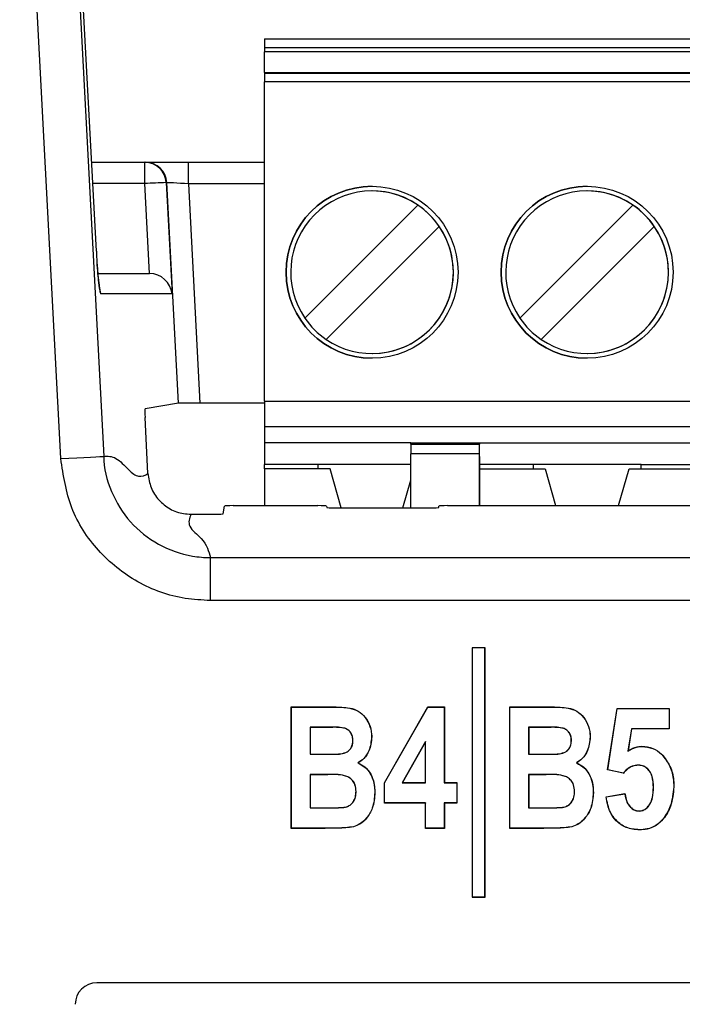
# Paper-space layout 'Sheet1' of a CAD drawing. Header units: millimetres. Extents: x -7 to 420, y -21 to 297.
# Tile 33 of 105: x 43.2 to 46.28, y 224.56 to 229.15. Entities that reach past the tile are written whole.
import ezdxf

# ---------------------------------------------------------------- set-up
doc = ezdxf.new("R2010")
doc.units = ezdxf.units.MM

psp = doc.layouts.new('Sheet1')

# ---------------------------------------------------------------- linework, layer by layer
at = {"color": 7, "linetype": 'Continuous', "lineweight": 25}
for p, q in [((43.3927, 227.1035), (43.2016, 230.7451)), ((43.401, 230.7556), (43.5922, 227.114)), ((43.558, 228.0682), (43.415, 230.7703)), ((43.5582, 228.0683), (43.4151, 230.7703)), ((44.3399, 229.0566), (54.3399, 229.0566)), ((44.3399, 229.0566), (44.3399, 229.0166)), ((44.3399, 229.0166), (54.3399, 229.0166)), ((44.3399, 229.0166), (44.3399, 228.9966)), ((54.3399, 228.9966), (44.3399, 228.9966)), ((44.3399, 228.9006), (44.3399, 228.9966)), ((44.3398, 228.9006), (54.3399, 228.9006)), ((44.3398, 228.9006), (44.3399, 228.8957)), ((44.3399, 228.8957), (44.3399, 228.8558)), ((54.3399, 228.8957), (44.3399, 228.8957)), ((44.3399, 227.3706), (44.3399, 228.8558)), ((54.3399, 228.8558), (44.3399, 228.8558)), ((43.5363, 228.4821), (43.7835, 228.4821)), ((43.7835, 228.383), (43.7835, 228.4821)), ((43.7835, 228.4821), (43.7862, 228.4821)), ((43.7862, 228.4821), (43.9862, 228.4821)), ((43.9862, 228.3822), (43.9862, 228.4821)), ((43.9862, 228.4821), (44.3399, 228.4821)), ((43.8052, 227.9647), (43.7835, 228.383)), ((43.8832, 228.3874), (43.9101, 227.87)), ((43.8859, 228.3874), (43.8832, 228.3874)), ((43.9398, 227.3608), (43.8859, 228.3874)), ((43.9862, 228.3822), (44.0397, 227.3616)), ((44.5275, 227.7572), (45.0532, 228.283)), ((45.5275, 227.7572), (46.0532, 228.283)), ((45.5275, 227.7572), (46.0532, 228.283)), ((46.0532, 228.283), (46.0532, 228.283)), ((45.1522, 228.184), (44.6265, 227.6582)), ((46.1522, 228.184), (45.6265, 227.6582)), ((43.5652, 227.9647), (43.8052, 227.9647)), ((43.8052, 227.9647), (43.8052, 227.9647)), ((43.9101, 227.87), (43.5789, 227.87)), ((43.9398, 227.3608), (43.7844, 227.3347)), ((44.3399, 227.3616), (44.0397, 227.3616)), ((44.3399, 227.3706), (54.3399, 227.3706)), ((44.3399, 227.3706), (44.3399, 227.2506)), ((43.7981, 227.0342), (43.7845, 227.2947)), ((54.3399, 227.2506), (44.3399, 227.2506)), ((44.3399, 227.2506), (44.3399, 227.1766)), ((44.3398, 227.1766), (44.3398, 227.0766)), ((45.0199, 227.1766), (44.3399, 227.1766)), ((45.0199, 227.1766), (45.3399, 227.1766)), ((45.0199, 227.1702), (45.0199, 227.1766)), ((45.0199, 227.1702), (45.3399, 227.1702)), ((45.0199, 227.1702), (45.0199, 227.1251)), ((45.3399, 227.1766), (53.3398, 227.1766)), ((45.3399, 227.1766), (45.3399, 227.1702)), ((45.3399, 227.114), (45.3399, 227.1766)), ((45.3399, 227.1251), (45.3399, 227.1702)), ((45.3399, 227.1251), (45.0199, 227.1251)), ((45.0199, 226.8743), (45.0199, 227.1251)), ((45.3399, 226.8847), (45.3399, 227.1251)), ((44.5889, 227.0766), (44.3398, 227.0766)), ((44.3398, 227.0566), (44.3398, 227.0766)), ((45.0199, 227.0766), (44.5889, 227.0766)), ((44.5889, 227.0566), (44.5889, 227.0766)), ((45.3399, 227.114), (45.3399, 226.8847)), ((45.5889, 227.0766), (45.3399, 227.0766)), ((46.0909, 227.0766), (45.5889, 227.0766)), ((45.5889, 227.0766), (45.5889, 227.0566)), ((46.0909, 227.0766), (46.5889, 227.0766)), ((46.0909, 227.0566), (46.0909, 227.0766)), ((44.3399, 227.0566), (44.3399, 226.8847)), ((44.6449, 227.0566), (44.3399, 227.0566)), ((44.6967, 226.8743), (44.6449, 227.0566)), ((45.3399, 227.0566), (45.6449, 227.0566)), ((45.6449, 227.0566), (45.6938, 226.8847)), ((45.9859, 226.8847), (46.0349, 227.0566)), ((46.0349, 227.0566), (46.6449, 227.0566)), ((44.983, 226.8743), (45.0199, 227.0039)), ((43.9976, 226.8449), (44.1082, 226.8449)), ((44.1482, 226.847), (44.1542, 226.8827)), ((44.1942, 226.8847), (44.5882, 226.8847)), ((44.6282, 226.8827), (44.6293, 226.8763)), ((44.6693, 226.8743), (45.11, 226.8743)), ((45.15, 226.8763), (45.151, 226.8827)), ((45.191, 226.8847), (53.3899, 226.8847)), ((44.0884, 226.4434), (44.0884, 226.6431)), ((44.0884, 226.6431), (54.4919, 226.6431)), ((54.4919, 226.4434), (44.0884, 226.4434)), ((45.3063, 226.2229), (45.3057, 226.2234)), ((45.3657, 226.2234), (45.3057, 226.2234)), ((45.3057, 226.2234), (45.3057, 225.0634)), ((45.3063, 226.2229), (45.3063, 225.064)), ((45.3652, 226.2229), (45.3063, 226.2229)), ((45.3652, 226.2229), (45.3657, 226.2234)), ((45.3652, 225.064), (45.3652, 226.2229)), ((45.3657, 225.0634), (45.3657, 226.2234)), ((44.465, 225.9479), (44.4645, 225.9485)), ((44.4645, 225.9485), (44.6544, 225.9485)), ((44.4645, 225.3834), (44.4645, 225.9485)), ((44.465, 225.9479), (44.6544, 225.9479)), ((44.465, 225.384), (44.465, 225.9479)), ((44.8974, 225.5959), (45.0997, 225.9485)), ((44.898, 225.5958), (45.1, 225.9479)), ((45.1, 225.9479), (45.0997, 225.9485)), ((45.0997, 225.9485), (45.1763, 225.9485)), ((45.1, 225.9479), (45.1758, 225.9479)), ((45.1758, 225.9479), (45.1763, 225.9485)), ((45.1758, 225.9479), (45.1758, 225.5957)), ((45.1763, 225.9485), (45.1763, 225.5962)), ((45.481, 225.9479), (45.4805, 225.9485)), ((45.4805, 225.9485), (45.6704, 225.9485)), ((45.4805, 225.3834), (45.4805, 225.9485)), ((45.481, 225.9479), (45.6704, 225.9479)), ((45.481, 225.384), (45.481, 225.9479)), ((45.9355, 225.6549), (45.9795, 225.9411)), ((45.9361, 225.6554), (45.9799, 225.9406)), ((45.9799, 225.9406), (45.9795, 225.9411)), ((45.9795, 225.9411), (46.2216, 225.9411)), ((45.9799, 225.9406), (46.2211, 225.9406)), ((46.2211, 225.9406), (46.2216, 225.9411)), ((46.2211, 225.9406), (46.2211, 225.8463)), ((46.2216, 225.9411), (46.2216, 225.8457)), ((44.6116, 225.8536), (44.552, 225.8536)), ((44.552, 225.8536), (44.552, 225.7278)), ((44.552, 225.8536), (44.5526, 225.8531)), ((44.6116, 225.8531), (44.5526, 225.8531)), ((44.5526, 225.8531), (44.5526, 225.7283)), ((45.6276, 225.8536), (45.568, 225.8536)), ((45.568, 225.8536), (45.568, 225.7278)), ((45.568, 225.8536), (45.5686, 225.8531)), ((45.6276, 225.8531), (45.5686, 225.8531)), ((45.5686, 225.8531), (45.5686, 225.7283)), ((46.0459, 225.8463), (46.0299, 225.7426)), ((46.0463, 225.8457), (46.0306, 225.7437)), ((46.0459, 225.8463), (46.0463, 225.8457)), ((46.2211, 225.8463), (46.0459, 225.8463)), ((46.2216, 225.8457), (46.0463, 225.8457)), ((46.2211, 225.8463), (46.2216, 225.8457)), ((44.7512, 225.792), (44.7507, 225.792)), ((44.8382, 225.8084), (44.8387, 225.8084)), ((45.0888, 225.788), (44.9804, 225.5957)), ((45.0882, 225.786), (44.9813, 225.5962)), ((45.0888, 225.788), (45.0882, 225.786)), ((45.0882, 225.5962), (45.0882, 225.786)), ((45.0888, 225.5957), (45.0888, 225.788)), ((45.7672, 225.792), (45.7667, 225.792)), ((45.8542, 225.8084), (45.8547, 225.8084)), ((46.0948, 225.7645), (46.0948, 225.765)), ((44.552, 225.7278), (44.5526, 225.7283)), ((44.552, 225.7278), (44.62, 225.7278)), ((44.5526, 225.7283), (44.62, 225.7283)), ((44.62, 225.7278), (44.62, 225.7283)), ((45.568, 225.7278), (45.5686, 225.7283)), ((45.568, 225.7278), (45.636, 225.7278)), ((45.5686, 225.7283), (45.636, 225.7283)), ((45.636, 225.7278), (45.636, 225.7283)), ((45.9361, 225.6554), (45.9355, 225.6549)), ((46.0086, 225.6403), (45.9355, 225.6549)), ((46.0084, 225.6408), (45.9361, 225.6554)), ((44.6337, 225.6334), (44.552, 225.6334)), ((44.552, 225.6334), (44.552, 225.4783)), ((44.552, 225.6334), (44.5526, 225.6329)), ((44.6337, 225.6329), (44.5526, 225.6329)), ((44.5526, 225.6329), (44.5526, 225.4788)), ((44.6337, 225.6334), (44.6337, 225.6329)), ((45.6497, 225.6334), (45.568, 225.6334)), ((45.568, 225.6334), (45.568, 225.4783)), ((45.568, 225.6334), (45.5686, 225.6329)), ((45.6497, 225.6329), (45.5686, 225.6329)), ((45.5686, 225.6329), (45.5686, 225.4788)), ((45.6497, 225.6334), (45.6497, 225.6329)), ((46.0084, 225.6408), (46.0086, 225.6403)), ((44.898, 225.5958), (44.8974, 225.5959)), ((44.8974, 225.5008), (44.8974, 225.5959)), ((44.898, 225.5014), (44.898, 225.5958)), ((44.9804, 225.5957), (44.9813, 225.5962)), ((44.9804, 225.5957), (45.0888, 225.5957)), ((44.9813, 225.5962), (45.0882, 225.5962)), ((45.0888, 225.5957), (45.0882, 225.5962)), ((45.1758, 225.5957), (45.1763, 225.5962)), ((45.1758, 225.5957), (45.2345, 225.5957)), ((45.1763, 225.5962), (45.235, 225.5962)), ((45.2345, 225.5957), (45.235, 225.5962)), ((45.2345, 225.5957), (45.2345, 225.5014)), ((45.235, 225.5962), (45.235, 225.5008)), ((46.1488, 225.5738), (46.1483, 225.5738)), ((46.2431, 225.5759), (46.2437, 225.5759)), ((45.9281, 225.5302), (46.0162, 225.5449)), ((45.9287, 225.5298), (46.0157, 225.5443)), ((44.552, 225.4783), (44.5526, 225.4788)), ((44.552, 225.4783), (44.6457, 225.4783)), ((44.5526, 225.4788), (44.6457, 225.4788)), ((44.898, 225.5014), (44.8974, 225.5008)), ((45.0882, 225.5008), (44.8974, 225.5008)), ((45.0888, 225.5014), (44.898, 225.5014)), ((45.0888, 225.5014), (45.0882, 225.5008)), ((45.0882, 225.3834), (45.0882, 225.5008)), ((45.0888, 225.384), (45.0888, 225.5014)), ((45.2345, 225.5014), (45.1758, 225.5014)), ((45.1758, 225.5014), (45.1758, 225.384)), ((45.1758, 225.5014), (45.1763, 225.5008)), ((45.235, 225.5008), (45.1763, 225.5008)), ((45.1763, 225.5008), (45.1763, 225.3834)), ((45.2345, 225.5014), (45.235, 225.5008)), ((45.568, 225.4783), (45.5686, 225.4788)), ((45.568, 225.4783), (45.6617, 225.4783)), ((45.5686, 225.4788), (45.6617, 225.4788)), ((44.465, 225.384), (44.4645, 225.3834)), ((44.6225, 225.3834), (44.4645, 225.3834)), ((44.6225, 225.384), (44.465, 225.384)), ((44.6225, 225.384), (44.6225, 225.3834)), ((45.0888, 225.384), (45.0882, 225.3834)), ((45.1763, 225.3834), (45.0882, 225.3834)), ((45.1758, 225.384), (45.0888, 225.384)), ((45.1758, 225.384), (45.1763, 225.3834)), ((45.481, 225.384), (45.4805, 225.3834)), ((45.6385, 225.3834), (45.4805, 225.3834)), ((45.6385, 225.384), (45.481, 225.384)), ((45.6385, 225.384), (45.6385, 225.3834)), ((45.3063, 225.064), (45.3057, 225.0634)), ((45.3057, 225.0634), (45.3657, 225.0634)), ((45.3063, 225.064), (45.3652, 225.064)), ((45.3652, 225.064), (45.3657, 225.0634)), ((60.72, 224.6647), (43.56, 224.6647))]:
    psp.add_line(p, q, dxfattribs=at)
at = {"color": 8, "linetype": 'Continuous', "lineweight": 25}
for p, q in [((43.7835, 228.383), (43.5415, 228.383)), ((44.3399, 228.3822), (43.9862, 228.3822)), ((43.558, 228.0682), (43.5582, 228.0683))]:
    psp.add_line(p, q, dxfattribs=at)
at = {"color": 7, "linetype": 'Continuous', "lineweight": 25, "flags": 128}
for points in [[(43.9862, 228.3822), (43.9672, 228.3831), (43.949, 228.3841), (43.932, 228.385), (43.9171, 228.3858), (43.9046, 228.3864), (43.895, 228.3869), (43.8887, 228.3872), (43.8859, 228.3874)], [(43.3927, 227.1035), (43.4304, 227.1055), (43.4667, 227.1074), (43.5004, 227.1092), (43.5302, 227.1107), (43.5551, 227.112), (43.5741, 227.113), (43.5866, 227.1137), (43.5922, 227.114)], [(44.6952, 225.7296), (44.6951, 225.7298), (44.6951, 225.7302)], [(45.7112, 225.7296), (45.7111, 225.7298), (45.7111, 225.7302)]]:
    psp.add_lwpolyline(points, dxfattribs=at)
at = {"color": 8, "linetype": 'Continuous', "lineweight": 25, "flags": 128}
psp.add_lwpolyline([(43.5789, 227.87), (43.5761, 227.8887), (43.5705, 227.9052)], dxfattribs=at)
at = {"color": 7, "linetype": 'Continuous', "lineweight": 25}
for centre in [(44.8399, 227.9706), (45.8399, 227.9706)]:
    psp.add_circle(centre, 0.4, dxfattribs=at)
for centre, radius, start, end in [((43.7834, 228.3822), 0.0999, 2.9563, 89.9667), ((43.7861, 228.3822), 0.0999, 2.9563, 89.965), ((43.9744, 225.1557), 3.233, 91.6171, 93.3862), ((44.8399, 227.9706), 0.4, 90, 270), ((45.8399, 227.9706), 0.4, 90, 180), ((44.8399, 227.9706), 0.3783, 55.6634, 214.3366), ((44.8399, 227.9706), 0.3783, 270, 90), ((45.8399, 227.9706), 0.3783, 55.6634, 214.3366), ((45.8399, 227.9706), 0.3783, 360, 90), ((44.8399, 227.9706), 0.3783, 34.3366, 55.6634), ((45.8399, 227.9706), 0.3783, 34.3366, 55.6634), ((44.8399, 227.9706), 0.3783, 235.6634, 34.3366), ((45.8399, 227.9706), 0.3783, 235.6634, 34.3366), ((45.8399, 227.9706), 0.4, 180, 270), ((45.8399, 227.9706), 0.3783, 270, 360), ((44.8399, 227.9706), 0.3783, 214.3366, 235.6634), ((45.8399, 227.9706), 0.3783, 214.3366, 235.6634), ((46.2042, 225.7088), 0.0171, 131.3523, 133.1073), ((45.9881, 225.5652), 0.0346, 322.8656, 324.117)]:
    psp.add_arc(centre, radius, start, end, dxfattribs=at)
for centre, major_axis, ratio, start_param, end_param in [((43.5684, 228.07), (-0.0105, 0.2), 0.052263, 1.576773, 1.833354), ((43.8104, 227.8647), (0.0745, -0.0707), 0.949396, 0.837723, 2.355776), ((44.0398, 227.3608), (0.1001, 0), 0.008715, 1.571254, 3.089762), ((43.7866, 227.2947), (-0.0021, 0.04), 0.052263, 0.005976, 1.568046), ((44.1082, 226.847), (0.04, 0), 0.052408, 4.712389, 6.274459), ((44.1942, 226.8826), (0.04, 0), 0.052408, 1.570796, 3.132866), ((44.5882, 226.8826), (0.04, 0), 0.052408, 0.008727, 1.570796), ((44.6693, 226.8764), (0.04, 0), 0.052408, 3.150319, 4.712389), ((45.11, 226.8764), (0.04, 0), 0.052408, 4.712389, 6.274459), ((45.191, 226.8826), (0.04, 0), 0.052408, 1.570796, 3.132866), ((43.56, 224.5647), (-0.0707, 0.0707), 0.999695, 5.497939, 7.068431)]:
    psp.add_ellipse(centre, major_axis=major_axis, ratio=ratio, start_param=start_param, end_param=end_param, dxfattribs=at)
at = {"color": 8, "linetype": 'Continuous', "lineweight": 25}
psp.add_ellipse((43.5684, 228.07), major_axis=(-0.0105, 0.2), ratio=0.052263, start_param=1.833354, end_param=3.138842, dxfattribs=at)
at = {"color": 7, "linetype": 'Continuous', "lineweight": 25}
for points, knots in [([(43.5732, 227.8957), (43.5732, 227.8958), (43.5731, 227.8959), (43.5717, 227.904), (43.569, 227.9248), (43.5651, 227.9635), (43.5625, 228.0004), (43.5611, 228.0192)], [0, 0, 0, 0, 0.057514, 0.190186, 0.400511, 0.693151, 1, 1, 1, 1]), ([(43.5922, 227.114), (43.6109, 227.1148), (43.6486, 227.1164), (43.7043, 227.0531), (43.755, 227.0109), (43.7838, 227.0264), (43.7981, 227.0342)], [0, 0, 0, 0, 0.27969, 0.560297, 0.780503, 1, 1, 1, 1]), ([(44.0884, 226.4434), (44.0492, 226.4454), (43.932, 226.4513), (43.7438, 226.5197), (43.559, 226.6679), (43.4281, 226.87), (43.4045, 227.0257), (43.3927, 227.1035)], [0, 0, 0, 0, 0.111615, 0.333658, 0.555721, 0.777863, 1, 1, 1, 1]), ([(43.5922, 227.114), (43.5922, 227.114), (43.5922, 227.0583), (43.6212, 226.9474), (43.7096, 226.8032), (43.8428, 226.697), (43.9768, 226.6501), (44.0604, 226.6431), (44.0884, 226.6431), (44.0884, 226.6431)], [0, 0, 0, 0, 0.000016, 0.222143, 0.44428, 0.666337, 0.888378, 0.999984, 1, 1, 1, 1]), ([(43.7981, 227.0342), (43.8015, 227.0118), (43.8083, 226.9672), (43.8458, 226.9092), (43.8988, 226.8668), (43.9527, 226.8472), (43.9863, 226.8455), (43.9976, 226.8449)], [0, 0, 0, 0, 0.2222279, 0.4444714, 0.666405, 0.8882278, 1, 1, 1, 1]), ([(43.9976, 226.8449), (43.9907, 226.8261), (43.9768, 226.7884), (44.0677, 226.7212), (44.0805, 226.6727), (44.0884, 226.6431)], [0, 0, 0, 0, 0.2794839, 0.5600243, 1, 1, 1, 1]), ([(44.6544, 225.9479), (44.6544, 225.948), (44.6544, 225.9481), (44.6544, 225.9483), (44.6544, 225.9484), (44.6544, 225.9485)], [0, 0, 0, 0, 0.300005, 0.60001, 1, 1, 1, 1]), ([(44.6544, 225.9485), (44.6784, 225.9481), (44.7162, 225.9474), (44.768, 225.9364), (44.8036, 225.9088), (44.8292, 225.8697), (44.8378, 225.8335), (44.8386, 225.8129), (44.8387, 225.8084)], [0, 0, 0, 0, 0.271815, 0.428621, 0.587391, 0.767585, 0.948106, 1, 1, 1, 1]), ([(44.6544, 225.9479), (44.6784, 225.9475), (44.7162, 225.9469), (44.7677, 225.9359), (44.8032, 225.9084), (44.8288, 225.8695), (44.8373, 225.8334), (44.838, 225.8129), (44.8382, 225.8084)], [0, 0, 0, 0, 0.272655, 0.42918, 0.58766, 0.767803, 0.948239, 1, 1, 1, 1]), ([(45.6704, 225.9479), (45.6704, 225.948), (45.6704, 225.9481), (45.6704, 225.9483), (45.6704, 225.9484), (45.6704, 225.9485)], [0, 0, 0, 0, 0.300005, 0.60001, 1, 1, 1, 1]), ([(45.6704, 225.9485), (45.6944, 225.9481), (45.7322, 225.9474), (45.784, 225.9364), (45.8196, 225.9088), (45.8452, 225.8697), (45.8538, 225.8335), (45.8546, 225.8129), (45.8547, 225.8084)], [0, 0, 0, 0, 0.271815, 0.428621, 0.587391, 0.767585, 0.948106, 1, 1, 1, 1]), ([(45.6704, 225.9479), (45.6944, 225.9475), (45.7322, 225.9469), (45.7837, 225.9359), (45.8192, 225.9084), (45.8448, 225.8695), (45.8533, 225.8334), (45.854, 225.8129), (45.8542, 225.8084)], [0, 0, 0, 0, 0.272646, 0.429173, 0.587654, 0.767799, 0.948239, 1, 1, 1, 1]), ([(44.7512, 225.792), (44.7507, 225.7997), (44.7498, 225.8137), (44.74, 225.8314), (44.7265, 225.8444), (44.6935, 225.856), (44.6543, 225.8529), (44.6219, 225.8534), (44.6116, 225.8536)], [0, 0, 0, 0, 0.131769, 0.235855, 0.339755, 0.444817, 0.822898, 1, 1, 1, 1]), ([(44.7507, 225.792), (44.7501, 225.8001), (44.7492, 225.8145), (44.7386, 225.8323), (44.7249, 225.8448), (44.6914, 225.8552), (44.6531, 225.8525), (44.6212, 225.8529), (44.6116, 225.8531)], [0, 0, 0, 0, 0.138927, 0.243436, 0.347812, 0.451173, 0.834793, 1, 1, 1, 1]), ([(44.6116, 225.8536), (44.6116, 225.8535), (44.6116, 225.8534), (44.6116, 225.8533), (44.6116, 225.8531), (44.6116, 225.8531)], [0, 0, 0, 0, 0.300005, 0.60001, 1, 1, 1, 1]), ([(45.7672, 225.792), (45.7667, 225.7997), (45.7658, 225.8137), (45.756, 225.8314), (45.7425, 225.8444), (45.7095, 225.856), (45.6703, 225.8529), (45.6379, 225.8534), (45.6276, 225.8536)], [0, 0, 0, 0, 0.131769, 0.235855, 0.339755, 0.444817, 0.822898, 1, 1, 1, 1]), ([(45.7667, 225.792), (45.7661, 225.8001), (45.7652, 225.8145), (45.7546, 225.8323), (45.7409, 225.8448), (45.7074, 225.8552), (45.6691, 225.8525), (45.6372, 225.8529), (45.6276, 225.8531)], [0, 0, 0, 0, 0.138927, 0.243436, 0.347812, 0.451173, 0.834793, 1, 1, 1, 1]), ([(45.6276, 225.8536), (45.6276, 225.8535), (45.6276, 225.8534), (45.6276, 225.8533), (45.6276, 225.8531), (45.6276, 225.8531)], [0, 0, 0, 0, 0.300005, 0.60001, 1, 1, 1, 1]), ([(44.6951, 225.7302), (44.7054, 225.7325), (44.7215, 225.7362), (44.7388, 225.751), (44.7485, 225.7681), (44.7503, 225.7826), (44.7506, 225.791), (44.7507, 225.792)], [0, 0, 0, 0, 0.339224, 0.532507, 0.726332, 0.967227, 1, 1, 1, 1]), ([(44.6952, 225.7296), (44.7055, 225.732), (44.7218, 225.7358), (44.7393, 225.7508), (44.749, 225.768), (44.7508, 225.7826), (44.7512, 225.791), (44.7512, 225.792)], [0, 0, 0, 0, 0.3396744, 0.5331087, 0.7271773, 0.9688422, 1, 1, 1, 1]), ([(44.8382, 225.8084), (44.8357, 225.7862), (44.8316, 225.75), (44.805, 225.7087), (44.784, 225.6941), (44.7746, 225.6875)], [0, 0, 0, 0, 0.463364, 0.760031, 1, 1, 1, 1]), ([(44.8387, 225.8084), (44.8362, 225.7861), (44.8321, 225.7497), (44.8055, 225.7086), (44.7848, 225.694), (44.7757, 225.6876)], [0, 0, 0, 0, 0.466835, 0.765615, 1, 1, 1, 1]), ([(45.7111, 225.7302), (45.7214, 225.7325), (45.7375, 225.7362), (45.7548, 225.751), (45.7645, 225.7681), (45.7663, 225.7826), (45.7666, 225.791), (45.7667, 225.792)], [0, 0, 0, 0, 0.339224, 0.532507, 0.726332, 0.967227, 1, 1, 1, 1]), ([(45.7112, 225.7296), (45.7215, 225.732), (45.7378, 225.7358), (45.7553, 225.7508), (45.765, 225.768), (45.7668, 225.7826), (45.7672, 225.791), (45.7672, 225.792)], [0, 0, 0, 0, 0.3396744, 0.5331087, 0.7271773, 0.9688422, 1, 1, 1, 1]), ([(45.8542, 225.8084), (45.8517, 225.7862), (45.8476, 225.75), (45.821, 225.7087), (45.8, 225.6941), (45.7906, 225.6875)], [0, 0, 0, 0, 0.463364, 0.760031, 1, 1, 1, 1]), ([(45.8547, 225.8084), (45.8522, 225.7861), (45.8481, 225.7497), (45.8215, 225.7086), (45.8008, 225.694), (45.7917, 225.6876)], [0, 0, 0, 0, 0.466835, 0.765615, 1, 1, 1, 1]), ([(46.0299, 225.7426), (46.0349, 225.7457), (46.0447, 225.7517), (46.0604, 225.759), (46.0773, 225.7635), (46.089, 225.7642), (46.0948, 225.7645)], [0, 0, 0, 0, 0.249203, 0.49892, 0.745924, 1, 1, 1, 1]), ([(46.0299, 225.7426), (46.03, 225.7428), (46.0303, 225.7432), (46.0305, 225.7435), (46.0306, 225.7437)], [0, 0, 0, 0, 0.500024, 1, 1, 1, 1]), ([(46.0306, 225.7437), (46.0356, 225.7467), (46.0454, 225.7526), (46.0663, 225.7624), (46.0835, 225.764), (46.0948, 225.765)], [0, 0, 0, 0, 0.252695, 0.505926, 1, 1, 1, 1]), ([(46.0948, 225.765), (46.1124, 225.7633), (46.1461, 225.7599), (46.1771, 225.7377), (46.1906, 225.724), (46.1929, 225.7217)], [0, 0, 0, 0, 0.474595, 0.911074, 1, 1, 1, 1]), ([(46.0948, 225.7645), (46.1123, 225.7627), (46.1459, 225.7594), (46.1768, 225.7373), (46.1902, 225.7236), (46.1925, 225.7213)], [0, 0, 0, 0, 0.474486, 0.911004, 1, 1, 1, 1]), ([(44.62, 225.7283), (44.6325, 225.7284), (44.6513, 225.7285), (44.6763, 225.7286), (44.6888, 225.7296), (44.6951, 225.7302)], [0, 0, 0, 0, 0.49967, 0.749641, 1, 1, 1, 1]), ([(44.62, 225.7278), (44.6262, 225.7278), (44.6419, 225.7278), (44.667, 225.7278), (44.6858, 225.729), (44.6952, 225.7296)], [0, 0, 0, 0, 0.249811, 0.624689, 1, 1, 1, 1]), ([(45.636, 225.7283), (45.6485, 225.7284), (45.6673, 225.7285), (45.6923, 225.7286), (45.7048, 225.7296), (45.7111, 225.7302)], [0, 0, 0, 0, 0.49967, 0.749641, 1, 1, 1, 1]), ([(45.636, 225.7278), (45.6422, 225.7278), (45.6579, 225.7278), (45.683, 225.7278), (45.7018, 225.729), (45.7112, 225.7296)], [0, 0, 0, 0, 0.249851, 0.624689, 1, 1, 1, 1]), ([(46.1925, 225.7213), (46.206, 225.7027), (46.2326, 225.6662), (46.2421, 225.6131), (46.2429, 225.5836), (46.2431, 225.5759)], [0, 0, 0, 0, 0.434112, 0.854269, 1, 1, 1, 1]), ([(46.1929, 225.7217), (46.2064, 225.703), (46.2331, 225.6663), (46.2426, 225.6132), (46.2434, 225.5835), (46.2437, 225.5759)], [0, 0, 0, 0, 0.4344197, 0.8547761, 1, 1, 1, 1]), ([(44.7746, 225.6875), (44.7748, 225.6876), (44.7751, 225.6876), (44.7755, 225.6876), (44.7757, 225.6876)], [0, 0, 0, 0, 0.500025, 1, 1, 1, 1]), ([(44.7746, 225.6875), (44.7879, 225.6804), (44.8141, 225.6663), (44.8388, 225.6286), (44.8513, 225.5888), (44.8524, 225.5619), (44.8529, 225.5493)], [0, 0, 0, 0, 0.265136, 0.522658, 0.777065, 1, 1, 1, 1]), ([(44.7757, 225.6876), (44.7865, 225.682), (44.8104, 225.6697), (44.8355, 225.6362), (44.8512, 225.5945), (44.8526, 225.5649), (44.8534, 225.5493)], [0, 0, 0, 0, 0.215371, 0.475255, 0.723423, 1, 1, 1, 1]), ([(45.7906, 225.6875), (45.7908, 225.6876), (45.7911, 225.6876), (45.7915, 225.6876), (45.7917, 225.6876)], [0, 0, 0, 0, 0.500025, 1, 1, 1, 1]), ([(45.7906, 225.6875), (45.8039, 225.6804), (45.8301, 225.6663), (45.8548, 225.6286), (45.8673, 225.5888), (45.8684, 225.5619), (45.8689, 225.5493)], [0, 0, 0, 0, 0.265136, 0.522658, 0.777065, 1, 1, 1, 1]), ([(45.7917, 225.6876), (45.8025, 225.682), (45.8264, 225.6697), (45.8515, 225.6362), (45.8672, 225.5945), (45.8686, 225.5649), (45.8694, 225.5493)], [0, 0, 0, 0, 0.215371, 0.475255, 0.723423, 1, 1, 1, 1]), ([(46.0782, 225.6775), (46.0686, 225.6764), (46.0494, 225.6743), (46.0257, 225.6595), (46.0138, 225.6466), (46.0084, 225.6408)], [0, 0, 0, 0, 0.353386, 0.70753, 1, 1, 1, 1]), ([(46.0782, 225.677), (46.0687, 225.6759), (46.0496, 225.6738), (46.0259, 225.659), (46.014, 225.6461), (46.0086, 225.6403)], [0, 0, 0, 0, 0.35157, 0.703998, 1, 1, 1, 1]), ([(46.0782, 225.6775), (46.0782, 225.6774), (46.0782, 225.6773), (46.0782, 225.6771), (46.0782, 225.677), (46.0782, 225.677)], [0, 0, 0, 0, 0.397904, 0.698952, 1, 1, 1, 1]), ([(46.1488, 225.5738), (46.1481, 225.5911), (46.147, 225.6172), (46.1329, 225.6492), (46.1151, 225.6677), (46.0952, 225.6766), (46.0828, 225.6772), (46.0782, 225.6775)], [0, 0, 0, 0, 0.3674866, 0.5501326, 0.7340247, 0.9029533, 1, 1, 1, 1]), ([(46.1483, 225.5738), (46.1476, 225.5911), (46.1465, 225.617), (46.1324, 225.6488), (46.1149, 225.6672), (46.0951, 225.676), (46.0827, 225.6767), (46.0782, 225.677)], [0, 0, 0, 0, 0.368709, 0.55081, 0.734174, 0.902827, 1, 1, 1, 1]), ([(44.7659, 225.5543), (44.7651, 225.5652), (44.7638, 225.5836), (44.7508, 225.6064), (44.7338, 225.6216), (44.6943, 225.6353), (44.6602, 225.6343), (44.6337, 225.6334)], [0, 0, 0, 0, 0.181691, 0.306939, 0.432205, 0.558045, 1, 1, 1, 1]), ([(44.7654, 225.5543), (44.7646, 225.5652), (44.7633, 225.5835), (44.7502, 225.6062), (44.7333, 225.6212), (44.694, 225.6348), (44.6601, 225.6337), (44.6337, 225.6329)], [0, 0, 0, 0, 0.182553, 0.307337, 0.4321, 0.557531, 1, 1, 1, 1]), ([(45.7819, 225.5543), (45.7811, 225.5652), (45.7798, 225.5836), (45.7668, 225.6064), (45.7498, 225.6216), (45.7103, 225.6353), (45.6762, 225.6343), (45.6497, 225.6334)], [0, 0, 0, 0, 0.181691, 0.306939, 0.432205, 0.558045, 1, 1, 1, 1]), ([(45.7814, 225.5543), (45.7806, 225.5652), (45.7793, 225.5835), (45.7662, 225.6062), (45.7493, 225.6212), (45.71, 225.6348), (45.6761, 225.6337), (45.6497, 225.6329)], [0, 0, 0, 0, 0.182553, 0.307337, 0.4321, 0.557531, 1, 1, 1, 1]), ([(46.0814, 225.4636), (46.0878, 225.4643), (46.1005, 225.4656), (46.1186, 225.4773), (46.1351, 225.4973), (46.1474, 225.531), (46.1483, 225.5579), (46.1488, 225.5738)], [0, 0, 0, 0, 0.132008, 0.264939, 0.438401, 0.668783, 1, 1, 1, 1]), ([(46.0814, 225.4642), (46.0877, 225.4648), (46.1003, 225.4661), (46.1182, 225.4777), (46.1346, 225.4975), (46.1468, 225.531), (46.1477, 225.5579), (46.1483, 225.5738)], [0, 0, 0, 0, 0.13124, 0.263378, 0.436525, 0.666464, 1, 1, 1, 1]), ([(46.2431, 225.5759), (46.2399, 225.5457), (46.2343, 225.4927), (46.2006, 225.4321), (46.1623, 225.3954), (46.1224, 225.3788), (46.0953, 225.3773), (46.0831, 225.3766)], [0, 0, 0, 0, 0.318307, 0.557367, 0.714231, 0.871505, 1, 1, 1, 1]), ([(46.2437, 225.5759), (46.2404, 225.5456), (46.2348, 225.4925), (46.201, 225.4317), (46.1625, 225.3949), (46.1226, 225.3783), (46.0954, 225.3768), (46.0831, 225.3761)], [0, 0, 0, 0, 0.318145, 0.557147, 0.71417, 0.87158, 1, 1, 1, 1]), ([(44.6457, 225.4783), (44.6627, 225.4786), (44.6882, 225.479), (44.7199, 225.4816), (44.7387, 225.4907), (44.7521, 225.5043), (44.763, 225.5241), (44.7656, 225.5421), (44.7659, 225.5529), (44.7659, 225.5543)], [0, 0, 0, 0, 0.30921, 0.462668, 0.5709, 0.678502, 0.804386, 0.974983, 1, 1, 1, 1]), ([(44.6457, 225.4788), (44.6627, 225.4791), (44.6881, 225.4795), (44.7197, 225.4821), (44.7383, 225.4911), (44.7516, 225.5045), (44.7625, 225.5242), (44.7651, 225.5421), (44.7653, 225.5528), (44.7654, 225.5543)], [0, 0, 0, 0, 0.310756, 0.463638, 0.571296, 0.678287, 0.803968, 0.973844, 1, 1, 1, 1]), ([(44.8529, 225.5493), (44.8509, 225.5248), (44.8476, 225.4822), (44.818, 225.4334), (44.787, 225.403), (44.7635, 225.3946), (44.7533, 225.3909)], [0, 0, 0, 0, 0.364205, 0.62996, 0.838304, 1, 1, 1, 1]), ([(44.8534, 225.5493), (44.8515, 225.5248), (44.8481, 225.4822), (44.8185, 225.4331), (44.7873, 225.4026), (44.7637, 225.3941), (44.7534, 225.3904)], [0, 0, 0, 0, 0.362915, 0.628826, 0.8378, 1, 1, 1, 1]), ([(44.7659, 225.5543), (44.7658, 225.5543), (44.7656, 225.5543), (44.7655, 225.5543), (44.7654, 225.5543)], [0, 0, 0, 0, 0.426712, 1, 1, 1, 1]), ([(44.8529, 225.5493), (44.8529, 225.5493), (44.8531, 225.5493), (44.8532, 225.5493), (44.8533, 225.5493), (44.8534, 225.5493)], [0, 0, 0, 0, 0.300005, 0.60001, 1, 1, 1, 1]), ([(45.6617, 225.4783), (45.6787, 225.4786), (45.7042, 225.479), (45.7359, 225.4816), (45.7547, 225.4907), (45.7681, 225.5043), (45.779, 225.5241), (45.7816, 225.5421), (45.7819, 225.5529), (45.7819, 225.5543)], [0, 0, 0, 0, 0.30921, 0.462668, 0.5709, 0.678502, 0.804386, 0.974983, 1, 1, 1, 1]), ([(45.6617, 225.4788), (45.6787, 225.4791), (45.7041, 225.4795), (45.7357, 225.4821), (45.7543, 225.4911), (45.7676, 225.5045), (45.7785, 225.5242), (45.7811, 225.5421), (45.7813, 225.5528), (45.7814, 225.5543)], [0, 0, 0, 0, 0.310774, 0.463638, 0.571296, 0.678287, 0.803968, 0.973844, 1, 1, 1, 1]), ([(45.8689, 225.5493), (45.8669, 225.5248), (45.8636, 225.4822), (45.834, 225.4334), (45.803, 225.403), (45.7795, 225.3946), (45.7693, 225.3909)], [0, 0, 0, 0, 0.364205, 0.62996, 0.838304, 1, 1, 1, 1]), ([(45.8694, 225.5493), (45.8675, 225.5248), (45.8641, 225.4822), (45.8345, 225.4331), (45.8033, 225.4026), (45.7797, 225.3941), (45.7694, 225.3904)], [0, 0, 0, 0, 0.362915, 0.628826, 0.8378, 1, 1, 1, 1]), ([(45.7819, 225.5543), (45.7818, 225.5543), (45.7816, 225.5543), (45.7815, 225.5543), (45.7814, 225.5543)], [0, 0, 0, 0, 0.426712, 1, 1, 1, 1]), ([(45.8689, 225.5493), (45.8689, 225.5493), (45.8691, 225.5493), (45.8692, 225.5493), (45.8693, 225.5493), (45.8694, 225.5493)], [0, 0, 0, 0, 0.300005, 0.60001, 1, 1, 1, 1]), ([(45.9287, 225.5298), (45.9286, 225.5298), (45.9284, 225.53), (45.9282, 225.5301), (45.9281, 225.5302)], [0, 0, 0, 0, 0.500024, 1, 1, 1, 1]), ([(46.0831, 225.3761), (46.0621, 225.3781), (46.0222, 225.3819), (45.9754, 225.4152), (45.9403, 225.4646), (45.9327, 225.5053), (45.9281, 225.5302)], [0, 0, 0, 0, 0.259231, 0.490973, 0.689293, 1, 1, 1, 1]), ([(46.0831, 225.3766), (46.0622, 225.3786), (46.0224, 225.3824), (45.9757, 225.4155), (45.9409, 225.4647), (45.9333, 225.5051), (45.9287, 225.5298)], [0, 0, 0, 0, 0.259701, 0.49187, 0.690504, 1, 1, 1, 1]), ([(46.0157, 225.5443), (46.0181, 225.5299), (46.0219, 225.5069), (46.0401, 225.4823), (46.0587, 225.4669), (46.0737, 225.4647), (46.0814, 225.4636)], [0, 0, 0, 0, 0.378892, 0.607035, 0.797173, 1, 1, 1, 1]), ([(46.0162, 225.5449), (46.0185, 225.5305), (46.0222, 225.5076), (46.0402, 225.4828), (46.0577, 225.4686), (46.0725, 225.4648), (46.0801, 225.4642), (46.0814, 225.4642)], [0, 0, 0, 0, 0.379243, 0.605612, 0.796349, 0.966168, 1, 1, 1, 1]), ([(44.6457, 225.4783), (44.6457, 225.4784), (44.6457, 225.4786), (44.6457, 225.4787), (44.6457, 225.4788)], [0, 0, 0, 0, 0.426713, 1, 1, 1, 1]), ([(45.6617, 225.4783), (45.6617, 225.4784), (45.6617, 225.4786), (45.6617, 225.4787), (45.6617, 225.4788)], [0, 0, 0, 0, 0.426713, 1, 1, 1, 1]), ([(46.0814, 225.4636), (46.0814, 225.4637), (46.0814, 225.4638), (46.0814, 225.464), (46.0814, 225.4641), (46.0814, 225.4642)], [0, 0, 0, 0, 0.354095, 0.677047, 1, 1, 1, 1]), ([(44.7533, 225.3909), (44.7414, 225.3891), (44.7176, 225.3856), (44.6738, 225.3845), (44.6422, 225.3842), (44.6225, 225.384)], [0, 0, 0, 0, 0.275221, 0.549845, 1, 1, 1, 1]), ([(44.7534, 225.3904), (44.7415, 225.3886), (44.7177, 225.385), (44.6739, 225.384), (44.6422, 225.3836), (44.6225, 225.3834)], [0, 0, 0, 0, 0.2749899, 0.5493256, 1, 1, 1, 1]), ([(44.7533, 225.3909), (44.7533, 225.3909), (44.7533, 225.3908), (44.7534, 225.3906), (44.7534, 225.3905), (44.7534, 225.3904)], [0, 0, 0, 0, 0.300005, 0.60001, 1, 1, 1, 1]), ([(45.7693, 225.3909), (45.7574, 225.3891), (45.7336, 225.3856), (45.6898, 225.3845), (45.6582, 225.3842), (45.6385, 225.384)], [0, 0, 0, 0, 0.275221, 0.549845, 1, 1, 1, 1]), ([(45.7694, 225.3904), (45.7575, 225.3886), (45.7337, 225.385), (45.6899, 225.384), (45.6582, 225.3836), (45.6385, 225.3834)], [0, 0, 0, 0, 0.2749899, 0.5493256, 1, 1, 1, 1]), ([(45.7693, 225.3909), (45.7693, 225.3909), (45.7693, 225.3908), (45.7694, 225.3906), (45.7694, 225.3905), (45.7694, 225.3904)], [0, 0, 0, 0, 0.300005, 0.60001, 1, 1, 1, 1]), ([(46.0831, 225.3766), (46.0831, 225.3766), (46.0831, 225.3765), (46.0831, 225.3763), (46.0831, 225.3762), (46.0831, 225.3761)], [0, 0, 0, 0, 0.300005, 0.60001, 1, 1, 1, 1])]:
    psp.add_open_spline(points, degree=3, knots=knots, dxfattribs=at)

doc.saveas('drawing.dxf')
